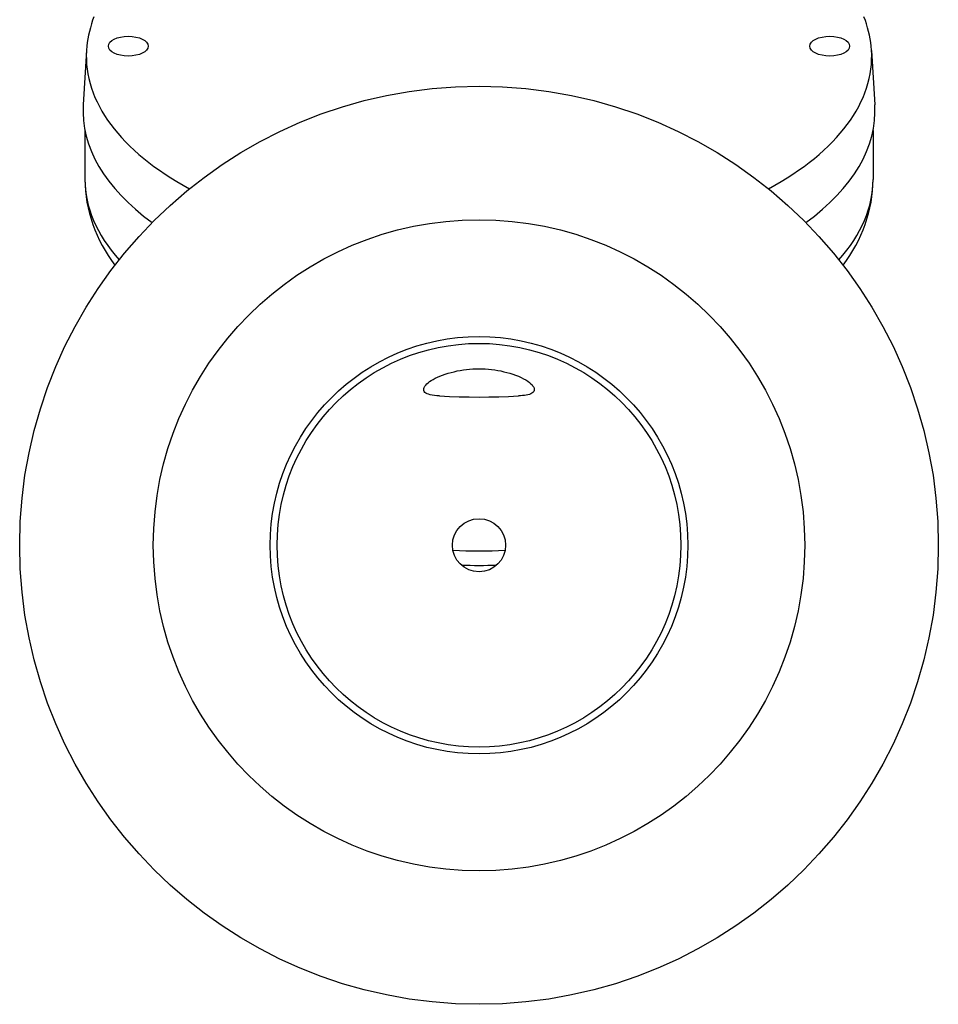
# Model space of a CAD drawing. Header units: millimetres. Extents: x 1087 to 3603, y 461 to 1487.
# Tile 13 of 20: x 1587 to 1807, y 687 to 923. Entities that reach past the tile are written whole.
import ezdxf

# ---------------------------------------------------------------- set-up
doc = ezdxf.new("R2010")
doc.units = ezdxf.units.MM
doc.layers.add('DETAIL', color=2, linetype='Continuous')

msp = doc.modelspace()

# ---------------------------------------------------------------- linework, layer by layer
at = {"layer": 'DETAIL'}
for p, q in [((1603.21, 915.22), (1602.42, 902.18)), ((1791.22, 915.22), (1792.01, 902.18)), ((1602.84, 896.1), (1602.83, 884.36)), ((1791.6, 896.1), (1791.61, 884.36))]:
    msp.add_line(p, q, dxfattribs=at)
at = {"layer": 'DETAIL', "flags": 128}
for points in [[(1605.01, 923.33), (1604.69, 922.46), (1604.4, 921.58), (1604.14, 920.7), (1603.91, 919.81), (1603.71, 918.92), (1603.54, 918.03), (1603.4, 917.13), (1603.3, 916.23), (1603.22, 915.33)], [(1791.22, 915.33), (1791.14, 916.23), (1791.04, 917.13), (1790.9, 918.02), (1790.73, 918.92), (1790.53, 919.81), (1790.3, 920.69), (1790.04, 921.58), (1789.75, 922.45), (1789.42, 923.33)], [(1602.83, 884.35), (1602.86, 882.98), (1602.95, 881.6), (1603.1, 880.24), (1603.31, 878.88), (1603.58, 877.52), (1603.91, 876.19), (1604.3, 874.86), (1604.73, 873.55), (1605.22, 872.25), (1605.77, 870.98), (1606.36, 869.72), (1607, 868.49), (1607.69, 867.27), (1608.43, 866.08), (1609.21, 864.91), (1610.03, 863.76)], [(1784.41, 863.76), (1785.23, 864.91), (1786.01, 866.08), (1786.74, 867.27), (1787.43, 868.49), (1788.08, 869.72), (1788.67, 870.98), (1789.21, 872.25), (1789.7, 873.55), (1790.14, 874.86), (1790.52, 876.19), (1790.85, 877.53), (1791.12, 878.88), (1791.34, 880.24), (1791.49, 881.6), (1791.58, 882.98), (1791.61, 884.35)], [(1688.44, 837.42), (1689.13, 837.66), (1689.83, 837.89), (1690.54, 838.09), (1691.26, 838.27), (1691.99, 838.44), (1692.73, 838.58), (1693.47, 838.7), (1694.21, 838.8), (1694.96, 838.88), (1695.71, 838.94), (1696.46, 838.97), (1697.22, 838.98), (1697.97, 838.97), (1698.73, 838.94), (1699.49, 838.88), (1700.24, 838.8), (1700.99, 838.7), (1701.73, 838.58), (1702.46, 838.44), (1703.19, 838.27), (1703.9, 838.09), (1704.61, 837.89), (1705.31, 837.66), (1705.99, 837.42)], [(1687.77, 832.45), (1687.12, 832.5), (1686.53, 832.56), (1686, 832.64), (1685.53, 832.73), (1685.12, 832.85), (1684.78, 832.99), (1684.49, 833.15), (1684.27, 833.32), (1684.11, 833.52), (1684.01, 833.75), (1683.97, 833.99), (1684.01, 834.25), (1684.11, 834.52), (1684.27, 834.8), (1684.48, 835.07), (1684.75, 835.35), (1685.05, 835.62), (1685.4, 835.89), (1685.8, 836.16), (1686.25, 836.43), (1686.75, 836.69), (1687.29, 836.95), (1687.86, 837.2), (1688.44, 837.42)], [(1705.99, 837.42), (1706.68, 837.16), (1707.31, 836.88), (1707.89, 836.59), (1708.41, 836.29), (1708.88, 835.99), (1709.29, 835.69), (1709.64, 835.4), (1709.93, 835.1), (1710.15, 834.82), (1710.32, 834.54), (1710.43, 834.26), (1710.47, 833.99), (1710.43, 833.74), (1710.32, 833.51), (1710.15, 833.3), (1709.91, 833.13), (1709.62, 832.97), (1709.29, 832.84), (1708.92, 832.74), (1708.52, 832.65), (1708.1, 832.58), (1707.65, 832.53), (1707.18, 832.48), (1706.67, 832.45)], [(1687.77, 832.45), (1690.12, 832.34), (1692.49, 832.26), (1694.85, 832.22), (1697.22, 832.2), (1699.59, 832.22), (1701.95, 832.26), (1704.31, 832.34), (1706.67, 832.45)]]:
    msp.add_lwpolyline(points, dxfattribs=at)
at = {"layer": 'DETAIL'}
for radius in [110, 78, 50, 48.36, 6.36]:
    msp.add_circle((1697.22, 796.69), radius, dxfattribs=at)
for centre in [(1613.22, 916.27), (1781.22, 916.27)]:
    msp.add_ellipse(centre, major_axis=(-4.75, 0), ratio=0.499133, dxfattribs=at)
for centre, major_axis, start_param, end_param in [((1697.22, 913.8), (-94.05, 0), 6.250633, 7.024985), ((1697.22, 913.8), (94.05, 0), 5.541386, 6.315738), ((1697.22, 900.75), (-94.84, 0), 6.252993, 6.88369), ((1697.22, 900.75), (94.84, 0), 5.682681, 6.313378), ((1697.22, 884.33), (-94.39, 0), 6.282609, 6.704071), ((1697.22, 884.33), (94.39, 0), 5.8623, 6.283761), ((1697.22, 832.25), (73.95, 0), 4.627958, 4.79682), ((1697.22, 832.25), (73.95, 0), 4.627956, 4.796822), ((1697.22, 828.78), (73.96, 0), 4.655495, 4.769283)]:
    msp.add_ellipse(centre, major_axis=major_axis, ratio=0.499133, start_param=start_param, end_param=end_param, dxfattribs=at)

doc.saveas('drawing.dxf')
